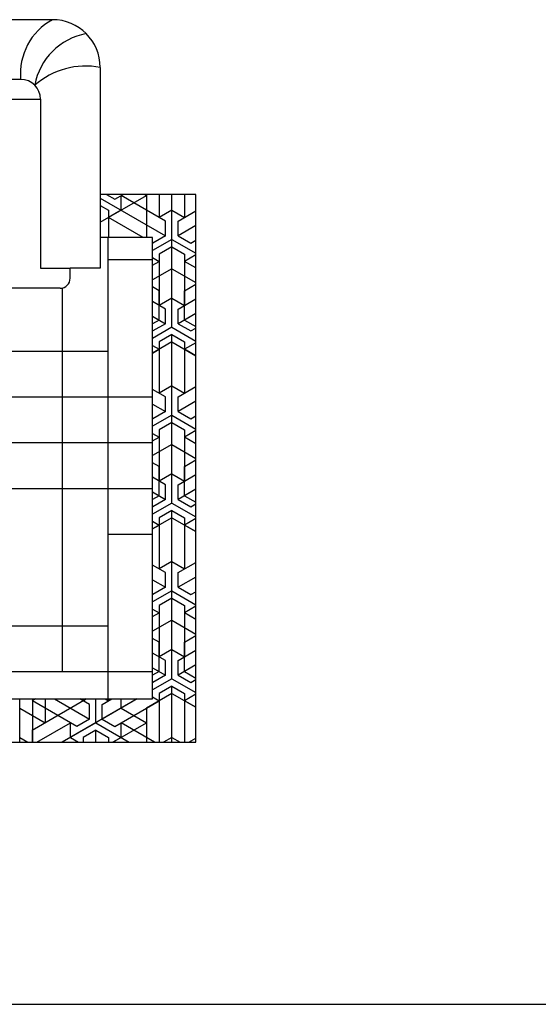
# Model space of a CAD drawing. Header units: millimetres. Extents: x -30782 to 40110, y 35885 to 73818.
# Tile 73 of 166: x -7244 to -5444, y 67634 to 71049. Entities that reach past the tile are written whole.
import ezdxf

# ---------------------------------------------------------------- set-up
doc = ezdxf.new("R2010")
doc.units = ezdxf.units.MM
doc.layers.add('L1', color=7, linetype='Continuous')

# ---------------------------------------------------------------- blocks, each defined once
blk = doc.blocks.new('A$C41B8211C')
for p, q in [((3210.6, 2506), (1862.4, 2506)), ((3376.2, 2340.4), (3376.2, 1644.2)), ((3100.2, 2299), (2585.1, 2299)), ((1168.2, 2230), (3169.2, 2230)), ((3169.2, 2230), (3169.2, 1644.2)), ((3708.2, 1900), (3376.2, 1900)), ((3376.2, 1803.4), (3536.8, 1896)), ((3376.2, 1887.2), (3602.8, 1756.3)), ((3398, 1900), (3426.9, 1883.3)), ((3426.8, 1883.3), (3455.7, 1900)), ((3448.8, 1845.2), (3448.8, 1896)), ((3602.8, 1807.1), (3448.9, 1896)), ((3530, 1900), (3536.8, 1896)), ((3536.8, 1900), (3536.8, 1750)), ((3580.8, 1900), (3580.8, 1819.8)), ((3624.8, 1743.6), (3624.8, 1900)), ((3624.8, 1438.8), (3624.8, 1900)), ((3668.8, 1900), (3668.8, 1819.8)), ((3708.2, 0), (3708.2, 1900)), ((3376.2, 1861.8), (3404.9, 1845.2)), ((3448.8, 1845.2), (3404.8, 1819.8)), ((3404.8, 1845.2), (3404.8, 1750)), ((3624.8, 1845.2), (3580.8, 1819.8)), ((3624.8, 1845.2), (3668.8, 1819.8)), ((3525.8, 1750), (3404.9, 1819.8)), ((3646.8, 1807.1), (3708.2, 1842.6)), ((3602.8, 1756.3), (3602.8, 1807.1)), ((3646.8, 1756.3), (3646.8, 1807.1)), ((3708.2, 1791.8), (3646.8, 1756.3)), ((3558.2, 1750), (3376.2, 1750)), ((3403.2, 1750), (3403.2, 150)), ((3558.2, 150), (3558.2, 1750)), ((3624.8, 1743.6), (3558.2, 1705.2)), ((3602.8, 1756.3), (3558.8, 1730.9)), ((3624.8, 1743.6), (3708.2, 1695.5)), ((3646.8, 1756.3), (3690.8, 1730.9)), ((3558.8, 1730.9), (3558.2, 1731.3)), ((3624.8, 1718.2), (3580.8, 1692.8)), ((3624.8, 1718.2), (3668.8, 1692.8)), ((3624.8, 1438.8), (3624.8, 1718.2)), ((3690.8, 1730.9), (3708.2, 1741)), ((3403.2, 1673.8), (3558.2, 1673.8)), ((3558.2, 1680.5), (3580.8, 1667.4)), ((3580.8, 1692.8), (3580.8, 1515)), ((3668.8, 1692.8), (3668.8, 1515)), ((3708.2, 1690.2), (3668.8, 1667.4)), ((3169.2, 1644.2), (3272.2, 1644.2)), ((3376.2, 1644.2), (3272.2, 1644.2)), ((3272.2, 1609), (3272.2, 1644.2)), ((3558.2, 1654.4), (3580.8, 1667.4)), ((3624.8, 1642), (3558.2, 1603.6)), ((3624.8, 1642), (3708.2, 1593.9)), ((3708.2, 1644.7), (3668.8, 1667.4)), ((3237.7, 1574.5), (2580, 1574.5)), ((3244.5, 1575.2), (3244.5, 245)), ((3580.8, 1565.8), (3558.2, 1578.9)), ((3668.8, 1565.8), (3708.2, 1588.6)), ((3580.8, 1464.2), (3580.8, 1565.8)), ((3624.8, 1540.4), (3580.8, 1515)), ((3624.8, 1540.4), (3668.8, 1515)), ((3646.8, 1502.3), (3708.2, 1537.8)), ((3668.8, 1464.2), (3668.8, 1565.8)), ((3602.8, 1502.3), (3558.2, 1528.1)), ((3558.2, 1477.3), (3602.8, 1451.5)), ((3558.2, 1477.3), (3580.8, 1464.2)), ((3602.8, 1451.5), (3602.8, 1502.3)), ((3646.8, 1451.5), (3646.8, 1502.3)), ((3708.2, 1487), (3646.8, 1451.5)), ((3708.2, 1487), (3668.8, 1464.2)), ((3580.8, 1464.2), (3558.2, 1451.2)), ((3624.8, 1438.8), (3558.2, 1400.4)), ((3624.8, 1438.8), (3558.2, 1400.4)), ((3602.8, 1451.5), (3558.8, 1426.1)), ((3624.8, 1438.8), (3708.2, 1390.7)), ((3624.8, 1438.8), (3708.2, 1390.7)), ((3646.8, 1451.5), (3690.8, 1426.1)), ((3668.8, 1464.2), (3708.2, 1441.5)), ((3690.8, 1426.1), (3708.2, 1436.2)), ((3558.8, 1426.1), (3558.2, 1426.5)), ((3624.8, 1413.4), (3580.8, 1388)), ((3624.8, 1134), (3624.8, 1413.4)), ((3624.8, 1413.4), (3668.8, 1388)), ((3624.8, 1388), (3558.2, 1349.6)), ((3558.2, 1375.7), (3580.8, 1362.6)), ((3580.8, 1388), (3580.8, 1210.2)), ((3624.8, 829.2), (3624.8, 1388)), ((3624.8, 1388), (3708.2, 1339.9)), ((3668.8, 1388), (3668.8, 1210.2)), ((3708.2, 1385.4), (3668.8, 1362.6)), ((880.3, 1356.3), (3403.2, 1356.3)), ((3558.2, 1349.6), (3580.8, 1362.6)), ((3708.2, 1339.9), (3668.8, 1362.6)), ((3624.8, 1235.6), (3580.8, 1210.2)), ((3624.8, 1235.6), (3668.8, 1210.2)), ((3646.8, 1197.5), (3708.2, 1233)), ((2748.6, 1197.5), (3558.2, 1197.5)), ((3602.8, 1197.5), (3558.2, 1223.3)), ((3602.8, 1146.7), (3602.8, 1197.5)), ((3646.8, 1146.7), (3646.8, 1197.5)), ((3558.2, 1172.5), (3602.8, 1146.7)), ((3708.2, 1182.2), (3646.8, 1146.7)), ((3624.8, 1134), (3558.2, 1095.6)), ((3602.8, 1146.7), (3558.8, 1121.3)), ((3624.8, 1134), (3708.2, 1085.9)), ((3646.8, 1146.7), (3690.8, 1121.3)), ((3690.8, 1121.3), (3708.2, 1131.4)), ((3558.8, 1121.3), (3558.2, 1121.7)), ((3624.8, 1108.6), (3580.8, 1083.2)), ((3624.8, 1108.6), (3668.8, 1083.2)), ((3624.8, 829.2), (3624.8, 1108.6)), ((3558.2, 1070.9), (3580.8, 1057.8)), ((3580.8, 1083.2), (3580.8, 905.4)), ((3668.8, 1083.2), (3668.8, 905.4)), ((3708.2, 1080.6), (3668.8, 1057.8)), ((2748.6, 1038.8), (3558.2, 1038.8)), ((3558.2, 1044.8), (3580.8, 1057.8)), ((3624.8, 1032.4), (3558.2, 994)), ((3624.8, 1032.4), (3708.2, 984.3)), ((3708.2, 1035.1), (3668.8, 1057.8)), ((3580.8, 956.2), (3558.2, 969.3)), ((3668.8, 956.2), (3708.2, 979)), ((3580.8, 854.6), (3580.8, 956.2)), ((3624.8, 930.8), (3580.8, 905.4)), ((3624.8, 930.8), (3668.8, 905.4)), ((3646.8, 892.7), (3708.2, 928.2)), ((3668.8, 854.6), (3668.8, 956.2)), ((3602.8, 892.7), (3558.2, 918.5)), ((3602.8, 841.9), (3602.8, 892.7)), ((3646.8, 841.9), (3646.8, 892.7)), ((2768.2, 880), (3558.2, 880)), ((3558.2, 867.7), (3580.8, 854.6)), ((3558.2, 867.7), (3602.8, 841.9)), ((3580.8, 854.6), (3558.2, 841.6)), ((3708.2, 877.4), (3646.8, 841.9)), ((3708.2, 877.4), (3668.8, 854.6)), ((3668.8, 854.6), (3708.2, 831.9)), ((3624.8, 829.2), (3558.2, 790.8)), ((3624.8, 829.2), (3558.2, 790.8)), ((3602.8, 841.9), (3558.8, 816.5)), ((3624.8, 829.2), (3708.2, 781.1)), ((3624.8, 829.2), (3708.2, 781.1)), ((3646.8, 841.9), (3690.8, 816.5)), ((3690.8, 816.5), (3708.2, 826.6)), ((3558.8, 816.5), (3558.2, 816.9)), ((3624.8, 803.8), (3580.8, 778.4)), ((3624.8, 803.8), (3668.8, 778.4)), ((3624.8, 524.4), (3624.8, 803.8)), ((3624.8, 778.4), (3558.2, 740)), ((3558.2, 766.1), (3580.8, 753)), ((3558.2, 740), (3580.8, 753)), ((3580.8, 778.4), (3580.8, 600.6)), ((3624.8, 219.6), (3624.8, 778.4)), ((3624.8, 778.4), (3708.2, 730.3)), ((3668.8, 778.4), (3668.8, 600.6)), ((3708.2, 775.8), (3668.8, 753)), ((3708.2, 730.3), (3668.8, 753)), ((3403.2, 721.3), (3558.2, 721.3)), ((3624.8, 626), (3580.8, 600.6)), ((3624.8, 626), (3668.8, 600.6)), ((3646.8, 587.9), (3708.2, 623.4)), ((3602.8, 587.9), (3558.2, 613.7)), ((3602.8, 537.1), (3602.8, 587.9)), ((3646.8, 537.1), (3646.8, 587.9)), ((3558.2, 562.9), (3602.8, 537.1)), ((3708.2, 572.6), (3646.8, 537.1)), ((3624.8, 524.4), (3558.2, 486)), ((3602.8, 537.1), (3558.8, 511.7)), ((3624.8, 524.4), (3708.2, 476.3)), ((3646.8, 537.1), (3690.8, 511.7)), ((3690.8, 511.7), (3708.2, 521.8)), ((3558.8, 511.7), (3558.2, 512.1)), ((3624.8, 499), (3580.8, 473.6)), ((3624.8, 219.6), (3624.8, 499)), ((3624.8, 499), (3668.8, 473.6)), ((3558.2, 461.3), (3580.8, 448.2)), ((3558.2, 435.2), (3580.8, 448.2)), ((3580.8, 473.6), (3580.8, 295.8)), ((3668.8, 473.6), (3668.8, 295.8)), ((3708.2, 471), (3668.8, 448.2)), ((3708.2, 425.5), (3668.8, 448.2)), ((3624.8, 422.8), (3558.2, 384.4)), ((3624.8, 422.8), (3708.2, 374.7)), ((863.2, 403.8), (3403.2, 403.8)), ((3580.8, 346.6), (3558.2, 359.7)), ((3580.8, 245), (3580.8, 346.6)), ((3668.8, 346.6), (3708.2, 369.4)), ((3668.8, 245), (3668.8, 346.6)), ((3602.8, 283.1), (3558.2, 308.9)), ((3624.8, 321.2), (3580.8, 295.8)), ((3624.8, 321.2), (3668.8, 295.8)), ((3646.8, 283.1), (3708.2, 318.6)), ((3602.8, 232.3), (3602.8, 283.1)), ((3646.8, 232.3), (3646.8, 283.1)), ((1498.2, 245), (3558.2, 245)), ((3558.2, 258.1), (3580.8, 245)), ((3558.2, 258.1), (3602.8, 232.3)), ((3580.8, 245), (3558.2, 232)), ((3708.2, 267.8), (3646.8, 232.3)), ((3708.2, 267.8), (3668.8, 245)), ((3668.8, 245), (3708.2, 222.3)), ((3624.8, 219.6), (3558.2, 181.2)), ((3624.8, 219.6), (3558.2, 181.2)), ((3558.8, 206.9), (3558.2, 207.3)), ((3602.8, 232.3), (3558.8, 206.9)), ((3624.8, 219.6), (3708.2, 171.5)), ((3624.8, 219.6), (3708.2, 171.5)), ((3646.8, 232.3), (3690.8, 206.9)), ((3690.8, 206.9), (3708.2, 217)), ((3624.8, 194.2), (3580.8, 168.8)), ((3624.8, 194.2), (3668.8, 168.8)), ((3624.8, 0), (3624.8, 194.2)), ((648.2, 150), (3558.2, 150)), ((3096.9, 0), (3096.9, 150)), ((3096.9, 0), (3096.9, 150)), ((3140.8, 41.8), (3328.2, 150)), ((3152.2, 150), (3140.8, 143.4)), ((3140.9, 150), (3140.9, 0)), ((3294.9, 54.5), (3140.9, 143.4)), ((3184.9, 150), (3184.9, 67.2)), ((3217.5, 150), (3338.9, 79.9)), ((3504.2, 150), (3244.3, 0)), ((3338.9, 130.7), (3305.5, 150)), ((3316.8, 150), (3316.8, 143.4)), ((3328.2, 150), (3316.8, 143.4)), ((3360.8, 67.2), (3360.8, 150)), ((3504.2, 150), (3382.8, 79.9)), ((3382.8, 130.7), (3416.2, 150)), ((3393.5, 150), (3404.9, 143.4)), ((3404.8, 150), (3404.8, 143.4)), ((3426.8, 54.5), (3580.8, 143.4)), ((3448.8, 118), (3448.8, 150)), ((3624.8, 168.8), (3536.8, 118)), ((3558.2, 156.5), (3580.8, 143.4)), ((3580.8, 168.8), (3580.8, 0)), ((3624.8, 168.8), (3708.2, 120.7)), ((3624.8, 0), (3624.8, 168.8)), ((3668.8, 168.8), (3668.8, 0)), ((3708.2, 166.2), (3668.8, 143.4)), ((3708.2, 120.7), (3668.8, 143.4)), ((3096.9, 118), (3184.9, 67.2)), ((3338.8, 79.9), (3338.8, 130.7)), ((3382.8, 79.9), (3382.8, 130.7)), ((3448.9, 118), (3536.8, 67.2)), ((3536.8, 118), (3536.8, 0)), ((3338.8, 79.9), (3294.8, 54.5)), ((3382.9, 79.9), (3426.9, 54.5)), ((3140.9, 0), (3140.9, 41.8)), ((3156.4, 0), (3272.8, 67.2)), ((3360.8, 67.2), (3244.3, 0)), ((3272.8, 16.4), (3272.8, 67.2)), ((3360.8, 41.8), (3316.8, 16.4)), ((3360.8, 0), (3360.8, 41.8)), ((3360.9, 67.2), (3477.3, 0)), ((3360.9, 41.8), (3404.9, 16.4)), ((3420.3, 0), (3536.8, 67.2)), ((3448.8, 16.4), (3448.8, 67.2)), ((3565.3, 0), (3448.9, 67.2)), ((498.2, 0), (3708.2, 0)), ((3096.9, 16.4), (3125.4, 0)), ((3272.9, 16.4), (3301.3, 0)), ((3316.8, 16.4), (3316.8, 0)), ((3404.8, 16.4), (3404.8, 0)), ((3448.8, 16.4), (3420.3, 0)), ((3624.8, 16.4), (3596.3, 0)), ((3624.8, 16.4), (3653.3, 0)), ((3684.3, 0), (3708.2, 13.8))]:
    blk.add_line(p, q)
for centre, radius, start, end in [((3312.7, 2318.6), 213.4, 118.5756, 185.2794), ((3210.6, 2340.4), 165.6, 0, 90), ((3368, 2238.6), 222.6, 100.4091, 169.5909), ((3326.4, 2074.6), 270.5, 79.3748, 130.9679), ((3100.2, 2230), 69, 0, 90), ((3237.7, 1609), 34.5, 270, 0)]:
    blk.add_arc(centre, radius, start, end)
blk = doc.blocks.new('format')
at = {"color": 155, "true_color": 0x546d8e}
blk.add_line((-27052.7, 67633.8), (40110.2, 67633.8), dxfattribs=at)

msp = doc.modelspace()

# ---------------------------------------------------------------- block references
msp.add_blockref('A$C41B8211C', (-10340.6, 68543.4))
at = {"layer": 'L1'}
msp.add_blockref('format', (0, 0), dxfattribs=at)

doc.saveas('drawing.dxf')
